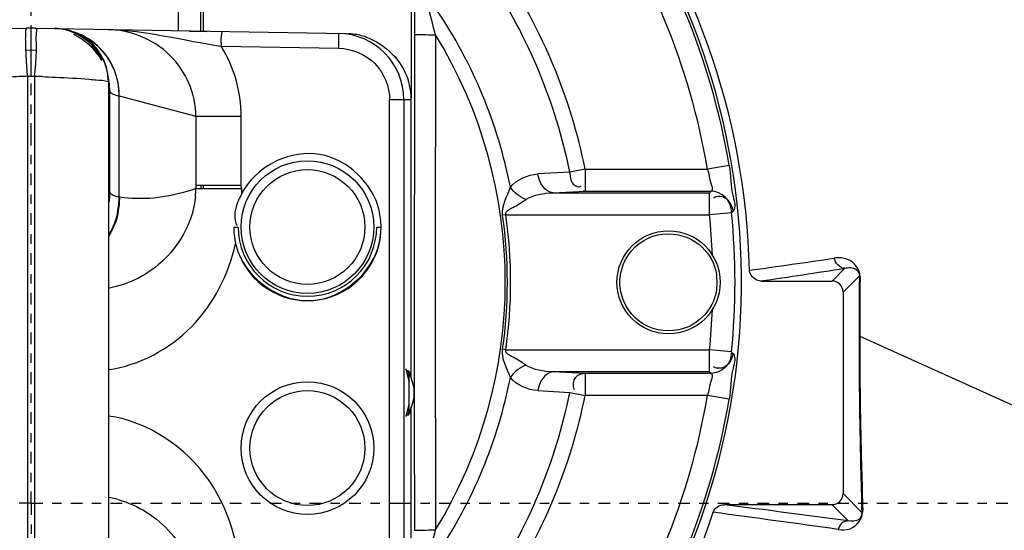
# Model space of a CAD drawing. Header units: inches. Extents: x 22575 to 24734, y 6028 to 6659.
# Tile 103 of 163: x 24488.36 to 24498.88, y 6502.96 to 6508.42. Entities that reach past the tile are written whole.
import ezdxf

# ---------------------------------------------------------------- set-up
doc = ezdxf.new("R2010")
doc.units = ezdxf.units.IN
doc.header["$LTSCALE"] = 0.5
doc.header["$MEASUREMENT"] = 0
doc.linetypes.add('CENTER', pattern=[2, 1.25, -0.25, 0.25, -0.25])
doc.layers.add('CL', color=1, linetype='Continuous')

# ---------------------------------------------------------------- blocks, each defined once
blk = doc.blocks.new('Flygt Large 14 MGD')
at = {"color": 6, "linetype": 'Continuous'}
for p, q in [((24502.326, 6502.718), (24502.326, 6506.464)), ((24504.543, 6506.167), (24504.543, 6502.01)), ((24502.296, 6502.719), (24502.29, 6504.867)), ((24497.115, 6502.695), (24500.435, 6502.753)), ((24500.482, 6502.752), (24500.482, 6502.753)), ((24500.482, 6502.239), (24500.482, 6502.753)), ((24500.529, 6502.753), (24503.848, 6502.695)), ((24503.848, 6502.695), (24503.879, 6502.693)), ((24504.579, 6502.688), (24504.578, 6502.095)), ((24501.126, 6502.559), (24501.118, 6502.566)), ((24502.515, 6502.561), (24503.77, 6502.539)), ((24500.482, 6502.517), (24500.424, 6502.516)), ((24500.539, 6502.516), (24500.482, 6502.517)), ((24500.443, 6502.239), (24500.443, 6495.473)), ((24500.521, 6495.473), (24500.521, 6502.239)), ((24501.307, 6502.208), (24501.302, 6502.263)), ((24501.308, 6502.203), (24501.307, 6502.208)), ((24501.308, 6502.192), (24501.307, 6502.208)), ((24501.308, 6502.196), (24501.308, 6502.203)), ((24501.308, 6502.192), (24501.308, 6502.196)), ((24501.308, 6502.179), (24501.308, 6502.192)), ((24501.308, 6502.179), (24501.308, 6495.533)), ((24501.313, 6502.203), (24501.312, 6502.204)), ((24501.319, 6502.095), (24501.32, 6502.089)), ((24501.319, 6502.095), (24501.32, 6502.091)), ((24501.324, 6500.999), (24501.324, 6502.078)), ((24501.424, 6500.949), (24501.424, 6502.029)), ((24501.424, 6502.029), (24502.243, 6501.812)), ((24504.578, 6502.095), (24504.578, 6501.986)), ((24504.313, 6495.724), (24504.313, 6501.988)), ((24504.465, 6501.988), (24504.313, 6501.988)), ((24504.465, 6501.988), (24504.465, 6495.724)), ((24504.544, 6501.986), (24504.465, 6501.988)), ((24504.544, 6499.013), (24504.544, 6501.986)), ((24504.544, 6499.013), (24504.544, 6501.986)), ((24504.544, 6501.986), (24504.544, 6501.986)), ((24502.243, 6501.812), (24502.243, 6501.072)), ((24502.243, 6501.812), (24502.728, 6501.812)), ((24502.728, 6501.072), (24502.728, 6501.813)), ((24507.94, 6501.286), (24507.708, 6501.247)), ((24506.238, 6501.214), (24505.895, 6501.195)), ((24506.402, 6501.247), (24506.238, 6501.214)), ((24506.402, 6501.247), (24506.402, 6501.011)), ((24506.402, 6501.247), (24507.708, 6501.247)), ((24501.324, 6500.999), (24501.322, 6501.021)), ((24502.299, 6501.042), (24502.299, 6501.073)), ((24502.299, 6501.042), (24502.299, 6501.073)), ((24502.326, 6501.042), (24502.326, 6501.073)), ((24502.729, 6501.042), (24502.729, 6501.028)), ((24502.729, 6501.028), (24502.729, 6501.013)), ((24502.729, 6501.013), (24502.729, 6500.991)), ((24502.729, 6500.991), (24502.729, 6500.976)), ((24506.059, 6500.994), (24506.402, 6501.011)), ((24506.059, 6500.994), (24507.731, 6500.994)), ((24506.402, 6501.011), (24507.747, 6501.011)), ((24507.747, 6501.011), (24507.731, 6500.994)), ((24507.731, 6500.758), (24507.731, 6500.994)), ((24501.431, 6500.947), (24501.424, 6500.949)), ((24507.966, 6500.781), (24507.731, 6500.758)), ((24507.982, 6500.803), (24507.966, 6500.781)), ((24505.554, 6500.758), (24505.52, 6500.753)), ((24505.554, 6500.758), (24507.731, 6500.758)), ((24509.175, 6500.187), (24509.04, 6500.051)), ((24508.28, 6500.051), (24509.04, 6500.051)), ((24509.158, 6499.933), (24509.332, 6500.108)), ((24509.158, 6499.933), (24509.158, 6497.778)), ((24509.328, 6499.462), (24509.335, 6499.462)), ((24509.335, 6499.462), (24511.32, 6498.566)), ((24505.554, 6499.316), (24505.52, 6499.321)), ((24505.554, 6499.316), (24507.731, 6499.316)), ((24507.731, 6499.08), (24507.731, 6499.316)), ((24507.966, 6499.293), (24507.731, 6499.316)), ((24507.965, 6499.288), (24507.982, 6499.275)), ((24504.523, 6498.979), (24504.488, 6499.105)), ((24504.507, 6499.091), (24504.523, 6499.032)), ((24504.577, 6499.176), (24504.577, 6498.584)), ((24507.731, 6499.08), (24506.059, 6499.08)), ((24506.402, 6499.063), (24506.059, 6499.08)), ((24507.731, 6499.08), (24507.747, 6499.063)), ((24504.526, 6499.071), (24504.57, 6498.914)), ((24504.577, 6499.071), (24504.577, 6499.013)), ((24506.402, 6499.063), (24506.402, 6498.827)), ((24507.747, 6499.063), (24506.402, 6499.063)), ((24504.577, 6498.953), (24504.577, 6498.914)), ((24504.577, 6498.914), (24504.577, 6498.798)), ((24505.895, 6498.879), (24506.238, 6498.86)), ((24504.57, 6498.798), (24504.526, 6498.64)), ((24504.577, 6498.798), (24504.577, 6498.698)), ((24506.238, 6498.86), (24506.402, 6498.827)), ((24507.708, 6498.827), (24506.402, 6498.827)), ((24507.94, 6498.788), (24507.708, 6498.827)), ((24504.488, 6498.607), (24504.523, 6498.733)), ((24504.523, 6498.679), (24504.507, 6498.621)), ((24504.544, 6495.726), (24504.544, 6498.706)), ((24504.544, 6495.726), (24504.544, 6498.705)), ((24504.577, 6498.584), (24504.579, 6497.386)), ((24509.359, 6497.577), (24509.158, 6497.778)), ((24509.04, 6497.66), (24507.889, 6497.66)), ((24509.04, 6497.66), (24509.212, 6497.488))]:
    blk.add_line(p, q, dxfattribs=at)
at = {"color": 7, "linetype": 'Continuous'}
for p, q in [((24500.482, 6502.753), (24500.435, 6502.753)), ((24500.529, 6502.753), (24500.482, 6502.753)), ((24502.175, 6502.721), (24502.363, 6502.717)), ((24500.443, 6502.239), (24500.454, 6502.239)), ((24500.454, 6502.239), (24500.463, 6502.24)), ((24500.463, 6502.24), (24500.47, 6502.241)), ((24500.482, 6502.241), (24500.49, 6502.241)), ((24500.501, 6502.24), (24500.51, 6502.239)), ((24500.51, 6502.239), (24500.521, 6502.239)), ((24502.728, 6501.072), (24502.242, 6501.073)), ((24502.243, 6501.072), (24502.243, 6501.042)), ((24502.729, 6500.976), (24502.712, 6500.942)), ((24502.729, 6501.042), (24502.729, 6501.052)), ((24502.647, 6500.628), (24502.694, 6500.628)), ((24504.175, 6500.628), (24504.222, 6500.628)), ((24504.487, 6499.11), (24504.523, 6498.982)), ((24504.523, 6498.698), (24504.523, 6499.013)), ((24504.572, 6498.856), (24504.572, 6498.843)), ((24504.523, 6498.73), (24504.487, 6498.602))]:
    blk.add_line(p, q, dxfattribs=at)
at = {"color": 6, "linetype": 'Continuous'}
for points in [[(24501.302, 6502.263), (24501.287, 6502.334), (24501.262, 6502.404), (24501.229, 6502.469), (24501.189, 6502.529), (24501.141, 6502.583), (24501.086, 6502.631), (24501.026, 6502.671), (24500.961, 6502.704), (24500.892, 6502.728), (24500.821, 6502.743), (24500.75, 6502.749)], [(24501.115, 6502.569), (24501.12, 6502.565), (24501.128, 6502.557), (24501.14, 6502.545), (24501.153, 6502.531), (24501.166, 6502.515), (24501.181, 6502.497), (24501.195, 6502.478), (24501.209, 6502.458), (24501.222, 6502.437)], [(24501.313, 6502.203), (24501.311, 6502.212), (24501.308, 6502.225), (24501.305, 6502.238), (24501.304, 6502.242)], [(24501.308, 6502.193), (24501.308, 6502.191), (24501.309, 6502.19), (24501.309, 6502.189), (24501.309, 6502.189), (24501.309, 6502.19), (24501.308, 6502.192)], [(24506.379, 6501.015), (24506.382, 6501.014), (24506.384, 6501.014), (24506.387, 6501.013), (24506.389, 6501.013), (24506.392, 6501.012), (24506.394, 6501.012), (24506.397, 6501.012), (24506.399, 6501.012), (24506.402, 6501.011)]]:
    blk.add_lwpolyline(points, dxfattribs=at)
at = {"color": 7, "linetype": 'Continuous'}
for points in [[(24500.47, 6502.241), (24500.478, 6502.241), (24500.482, 6502.241)], [(24500.49, 6502.241), (24500.497, 6502.24), (24500.501, 6502.24)], [(24502.729, 6501.052), (24502.728, 6501.059), (24502.728, 6501.062), (24502.728, 6501.065), (24502.728, 6501.069), (24502.728, 6501.072)], [(24504.507, 6499.091), (24504.503, 6499.091), (24504.5, 6499.092), (24504.497, 6499.093), (24504.494, 6499.095), (24504.492, 6499.098), (24504.49, 6499.1), (24504.488, 6499.103), (24504.488, 6499.107), (24504.487, 6499.11)], [(24504.526, 6499.071), (24504.526, 6499.074), (24504.525, 6499.077), (24504.524, 6499.08), (24504.523, 6499.082), (24504.521, 6499.084), (24504.519, 6499.086), (24504.516, 6499.089), (24504.512, 6499.09), (24504.507, 6499.091)], [(24504.523, 6499.013), (24504.523, 6499.026), (24504.523, 6499.036), (24504.523, 6499.046), (24504.523, 6499.055), (24504.524, 6499.062), (24504.524, 6499.068), (24504.525, 6499.071), (24504.526, 6499.072), (24504.526, 6499.071)], [(24504.57, 6498.914), (24504.57, 6498.909), (24504.571, 6498.902), (24504.571, 6498.893), (24504.572, 6498.882), (24504.572, 6498.869), (24504.572, 6498.856)], [(24504.571, 6498.818), (24504.571, 6498.81), (24504.57, 6498.803), (24504.57, 6498.798)], [(24504.572, 6498.843), (24504.572, 6498.83), (24504.571, 6498.818)], [(24504.526, 6498.64), (24504.526, 6498.64), (24504.525, 6498.641), (24504.525, 6498.644), (24504.524, 6498.648), (24504.524, 6498.655), (24504.523, 6498.664), (24504.523, 6498.674), (24504.523, 6498.685), (24504.523, 6498.698)], [(24504.487, 6498.602), (24504.488, 6498.606), (24504.489, 6498.609), (24504.491, 6498.613), (24504.493, 6498.616), (24504.496, 6498.618), (24504.5, 6498.62), (24504.502, 6498.621), (24504.505, 6498.621), (24504.507, 6498.621)], [(24504.507, 6498.621), (24504.51, 6498.621), (24504.514, 6498.622), (24504.517, 6498.624), (24504.519, 6498.626), (24504.522, 6498.628), (24504.524, 6498.631), (24504.525, 6498.634), (24504.526, 6498.637), (24504.526, 6498.64)]]:
    blk.add_lwpolyline(points, dxfattribs=at)
at = {"color": 6, "linetype": 'Continuous'}
for centre, radius in [((24500.482, 6497.675), 16.535), ((24500.482, 6497.675), 13.039), ((24503.435, 6500.628), 0.709), ((24503.435, 6500.628), 0.614), ((24507.293, 6500.037), 0.551), ((24503.435, 6498.265), 0.709), ((24503.435, 6498.265), 0.614)]:
    blk.add_circle(centre, radius, dxfattribs=at)
for centre, radius, start, end in [((24500.482, 6497.675), 16.592, 117.4947, 109.7585), ((24500.482, 6497.675), 13.228, 91.5783, 88.4217), ((24500.482, 6497.005), 13.898, 271.9859, 88.0141), ((24500.503, 6497.059), 13.841, 11.2865, 81.487), ((24500.482, 6500.037), 7.59, 270.1097, 206.3118), ((24500.482, 6497.675), 12.883, 317.5813, 42.4187), ((24500.482, 6500.037), 7.562, 9.5086, 35.5), ((24500.482, 6500.037), 7.327, 9.5086, 35.5), ((24500.482, 6500.037), 6.043, 11.5541, 33.4994), ((24500.482, 6500.037), 5.876, 11.5541, 33.4994), ((24431.969, 6483.948), 75.205, 14.42423, 14.66717), ((24500.482, 6500.037), 5.222, 11.2323, 33.851), ((24500.738, 6502.199), 0.55, 87.3318, 88.9976), ((24503.756, 6501.987), 0.71, 0.0676, 89.0551), ((24503.835, 6501.986), 0.708, 83.04, 86.4492), ((24503.835, 6501.987), 0.708, 83.0343, 86.4471), ((24503.835, 6501.982), 0.713, 71.247, 83.041), ((24503.835, 6501.983), 0.712, 71.2353, 83.0349), ((25552.462, 6499.825), 1047.662, 179.843765, 179.988385), ((24500.482, 6500.037), 5.067, 328.5408, 31.4592), ((24500.834, 6489.279), 12.966, 91.7313, 92.0929), ((24500.129, 6489.278), 12.966, 87.907, 88.2687), ((24500.739, 6502.178), 0.569, 7.0965, 11.8592), ((24500.744, 6502.179), 0.564, 2.9984, 7.1004), ((24500.648, 6502.077), 0.676, 10.795, 13.6158), ((24500.645, 6502.077), 0.679, 8.7501, 10.716), ((24500.651, 6502.077), 0.673, 0.0162, 8.7691), ((24503.83, 6501.985), 0.714, 0.0627, 17.7218), ((24503.83, 6501.985), 0.714, 0.0663, 17.7348), ((24501.7, 6503.013), 1.023, 253.1654, 254.3246), ((24500.539, 6501), 0.785, 352.2791, 359.9494), ((24500.539, 6500.998), 0.786, 352.057, 359.9273), ((24500.54, 6501.022), 0.782, 354.4225, 359.9667), ((24501.348, 6501.002), 0.024, 186.603, 192.5752), ((24501.556, 6502.876), 1.959, 287.755, 290.547), ((24501.269, 6501.051), 0.974, 354.322, 359.4793), ((24500.61, 6500.953), 0.814, 348.1972, 359.6643), ((24500.616, 6500.952), 0.814, 348.2215, 359.6703), ((24500.482, 6500.037), 7.521, 354.3225, 5.6775), ((24500.482, 6500.037), 5.089, 351.9136, 8.0864), ((24500.482, 6500.037), 5.124, 351.9136, 8.0864), ((24500.482, 6500.037), 7.285, 2.285, 5.6775), ((24503.435, 6500.628), 0.787, 206.6667, 208.6836), ((24488.538, 6639.942), 141.147, 277.98989, 278.36173), ((24482.442, 6673.832), 175.691, 278.45694, 278.75214), ((25552.452, 6500.249), 1047.652, 180.011614, 180.156235), ((24558.716, 6499.467), 49.388, 179.2566, 180.0064), ((24554.238, 6499.496), 44.903, 179.2297, 180.0438), ((24500.482, 6500.037), 7.285, 354.3225, 357.7159), ((24566.073, 6499.475), 56.745, 180.0132, 180.9353), ((24560.73, 6499.508), 51.395, 180.0508, 180.9075), ((24500.482, 6500.037), 5.222, 326.149, 348.7677), ((24500.482, 6500.037), 5.876, 326.5006, 348.4459), ((24500.482, 6500.037), 6.043, 326.5006, 348.4459), ((24500.482, 6500.037), 7.327, 324.5, 350.4914), ((24500.482, 6500.037), 7.562, 324.5, 350.4914), ((24566.112, 6499.58), 56.778, 180.8945, 181.1031), ((24577.741, 6499.666), 68.415, 180.93601, 181.74981), ((24572.675, 6499.723), 63.342, 181.11806, 181.92161), ((24501.097, 6496.603), 1.155, 74.1885, 79.3515), ((24478.876, 6269.838), 229.662, 82.40975, 82.74246), ((24500.482, 6497.685), 12.805, 306.6068, 359.976), ((24500.482, 6497.674), 12.816, 306.6367, 0.0125), ((24467.017, 6195.533), 304.783, 82.0626, 82.316), ((24432.12, 6516.087), 75.05, 345.33252, 345.57598)]:
    blk.add_arc(centre, radius, start, end, dxfattribs=at)
at = {"color": 7, "linetype": 'Continuous'}
for centre, radius, start, end in [((24500.716, 6502.051), 0.698, 87.1825, 88.9988), ((24500.718, 6502.052), 0.697, 59.3211, 71.0294), ((24500.716, 6502.045), 0.704, 59.9453, 70.9915), ((24505.272, 6502.719), 4.852, 181.9734, 183.3353), ((24495.654, 6502.721), 4.89, 356.643, 357.9972), ((24500.711, 6502.039), 0.712, 29.0904, 35.0573), ((24507.227, 6502.833), 6.81, 183.334, 185.0087), ((24493.904, 6502.823), 6.643, 355.5243, 356.6512), ((24500.698, 6502.031), 0.727, 24.0713, 29.9886), ((24500.706, 6502.036), 0.718, 23.1625, 29.0938), ((24493.181, 6502.877), 7.367, 355.0301, 355.5446), ((24500.711, 6502.038), 0.712, 11.6607, 24.0046), ((24500.708, 6502.037), 0.716, 17.2163, 23.1658), ((24500.696, 6502.034), 0.728, 359.5726, 17.1579), ((24500.695, 6502.034), 0.728, 359.5613, 11.684), ((24502.415, 6513.605), 12.565, 269.6256, 270.1789), ((24502.399, 6523.118), 22.078, 270.1419, 270.2697), ((24502.353, 6531.597), 30.558, 270.2811, 270.7035), ((24503.497, 6500.587), 0.861, 149.2937, 153.0852), ((24503.488, 6500.592), 0.851, 147.5648, 149.2905), ((24503.395, 6500.622), 0.826, 6.6622, 12.7719), ((24503.365, 6500.618), 0.857, 0.6279, 6.6704), ((24503.42, 6500.628), 0.773, 180.0179, 181.4817), ((24503.428, 6500.628), 0.78, 181.4809, 182.4884), ((24503.44, 6500.629), 0.793, 182.4963, 186.7552), ((24503.435, 6500.628), 0.74, 180, 360), ((24503.435, 6500.628), 0.787, 208.6836, 360), ((24503.392, 6500.634), 0.83, 347.6818, 355.7296), ((24503.37, 6500.636), 0.852, 355.6967, 356.94), ((24503.365, 6500.636), 0.857, 356.941, 359.426), ((24503.45, 6500.63), 0.803, 186.7489, 188.6681), ((24503.453, 6500.63), 0.806, 188.6679, 191.5562), ((24503.452, 6500.63), 0.805, 191.5559, 193.0218), ((24503.502, 6500.652), 0.858, 193.6939, 194.7722), ((24503.493, 6500.649), 0.85, 194.7651, 199.5498), ((24507.23, 6500.028), 0.582, 0.9245, 7.8912), ((24507.224, 6500.047), 0.589, 352.1428, 358.9996)]:
    blk.add_arc(centre, radius, start, end, dxfattribs=at)
at = {"color": 6, "linetype": 'Continuous'}
for centre, major_axis, ratio, start_param, end_param in [((24500.482, 6499.993), (0, -7.677), 1, 1.59329, 2.859391), ((24509.039, 6499.933), (0.0837, 0.0837), 0.997265, -0.784029, 0.784029), ((24509.039, 6497.779), (0.0837, -0.0837), 0.997265, -0.784029, 0.784029), ((24500.483, 6499.992), (1.321, -7.562), 1, 0.000001, 1.078059)]:
    blk.add_ellipse(centre, major_axis=major_axis, ratio=ratio, start_param=start_param, end_param=end_param, dxfattribs=at)
for points, knots in [([(24500.506, 6514.348), (24502.372, 6514.364), (24506.147, 6513.781), (24511.172, 6511.062), (24515.029, 6506.838), (24517.276, 6501.575), (24517.671, 6495.865), (24516.175, 6490.339), (24512.96, 6485.607), (24509.892, 6483.317), (24508.227, 6482.458)], [0, 0, 0, 0, 0.124657, 0.249555, 0.374519, 0.499562, 0.62464, 0.749748, 0.874871, 1, 1, 1, 1]), ([(24500.482, 6514.319), (24502.322, 6514.309), (24506.031, 6513.68), (24510.961, 6510.971), (24514.738, 6506.794), (24516.935, 6501.613), (24517.313, 6496.002), (24515.832, 6490.581), (24512.666, 6485.949), (24509.647, 6483.716), (24508.011, 6482.883)], [0, 0, 0, 0, 0.125006, 0.250216, 0.375389, 0.5005, 0.625513, 0.750428, 0.875253, 1, 1, 1, 1]), ([(24508.864, 6513.533), (24509.182, 6513.388), (24509.829, 6513.123), (24511.07, 6512.479), (24513.152, 6511.196), (24515.791, 6508.865), (24518.259, 6505.445), (24520.511, 6500.315), (24521.191, 6493.18), (24518.575, 6485.043), (24513.084, 6478.503), (24505.589, 6474.427), (24497.157, 6473.271), (24491.591, 6474.456), (24489.008, 6475.489)], [0, 0, 0, 0, 0.015697, 0.031393, 0.062773, 0.125436, 0.188116, 0.250802, 0.375528, 0.500306, 0.625148, 0.750062, 0.875014, 1, 1, 1, 1]), ([(24508.795, 6513.352), (24511.357, 6512.31), (24514.906, 6509.804), (24518.143, 6505.256), (24520.364, 6500.118), (24520.979, 6492.981), (24518.266, 6484.879), (24512.679, 6478.422), (24505.113, 6474.475), (24496.657, 6473.485), (24491.117, 6474.794), (24488.558, 6475.885)], [0, 0, 0, 0, 0.124465, 0.187141, 0.249831, 0.374614, 0.499522, 0.624525, 0.749627, 0.874792, 1, 1, 1, 1]), ([(24518.552, 6486.603), (24519.682, 6488.99), (24521.043, 6494.251), (24519.941, 6502.292), (24516.42, 6508.125), (24512.881, 6511.152), (24510.618, 6512.547), (24509.407, 6513.096), (24508.799, 6513.36)], [0, 0, 0, 0, 0.249861, 0.499565, 0.749081, 0.874455, 0.937229, 1, 1, 1, 1]), ([(24518.652, 6487.075), (24519.722, 6489.481), (24520.946, 6494.734), (24519.655, 6502.648), (24515.414, 6509.369), (24511.002, 6512.316), (24508.636, 6513.259)], [0, 0, 0, 0, 0.253974, 0.505462, 0.754256, 1, 1, 1, 1]), ([(24475.776, 6512.481), (24474.3, 6509.419), (24472.45, 6502.792), (24473.339, 6492.61), (24477.841, 6483.546), (24485.348, 6476.844), (24494.788, 6473.55), (24503.1, 6474.14), (24509.091, 6476.603), (24514.389, 6480.208), (24517.367, 6484.186), (24518.652, 6487.075)], [0, 0, 0, 0, 0.130141, 0.256914, 0.383071, 0.508363, 0.632667, 0.756007, 0.817618, 0.878957, 1, 1, 1, 1]), ([(24475.657, 6512.341), (24474.283, 6509.397), (24472.47, 6503.01), (24473.18, 6493.086), (24477.41, 6484.058), (24484.657, 6477.199), (24493.975, 6473.593), (24502.347, 6473.904), (24508.486, 6476.18), (24512.644, 6478.832), (24516.12, 6482.329), (24517.855, 6485.129), (24518.552, 6486.603)], [0, 0, 0, 0, 0.12495, 0.249862, 0.37474, 0.499589, 0.624414, 0.749191, 0.811899, 0.874607, 0.937303, 1, 1, 1, 1]), ([(24508.226, 6482.458), (24506.409, 6481.387), (24502.337, 6479.907), (24495.874, 6480.025), (24489.859, 6482.389), (24485.014, 6486.661), (24481.901, 6492.318), (24480.807, 6498.674), (24481.839, 6505.047), (24483.916, 6508.82), (24485.181, 6510.511)], [0, 0, 0, 0, 0.124914, 0.249885, 0.374837, 0.499806, 0.624822, 0.749912, 0.874925, 1, 1, 1, 1]), ([(24486.483, 6507.477), (24484.723, 6504.965), (24482.559, 6498.837), (24484.564, 6489.393), (24491.151, 6482.332), (24497.414, 6480.599), (24500.481, 6480.598)], [0, 0, 0, 0, 0.249998, 0.500001, 0.750002, 1, 1, 1, 1]), ([(24500.482, 6481.078), (24497.502, 6481.078), (24491.417, 6482.764), (24485.02, 6489.626), (24483.071, 6498.802), (24485.178, 6504.752), (24486.887, 6507.193)], [0, 0, 0, 0, 0.250025, 0.500032, 0.750017, 1, 1, 1, 1]), ([(24511.671, 6504.732), (24512.912, 6502.765), (24514.357, 6498.068), (24512.626, 6490.972), (24507.55, 6485.72), (24502.807, 6484.435), (24500.482, 6484.435)], [0, 0, 0, 0, 0.250001, 0.500002, 0.750002, 1, 1, 1, 1]), ([(24502.243, 6501.812), (24502.242, 6502.05), (24502.032, 6502.54), (24501.542, 6502.735), (24501.305, 6502.739)], [0, 0, 0, 0, 0.500572, 1, 1, 1, 1]), ([(24502.512, 6502.718), (24502.527, 6502.718), (24502.5, 6502.632), (24502.515, 6502.598), (24502.515, 6502.561)], [0, 0, 0, 0, 0.293557, 1, 1, 1, 1]), ([(24503.768, 6502.693), (24503.768, 6502.694), (24503.768, 6502.695), (24503.768, 6502.696), (24503.767, 6502.696)], [0, 0, 0, 0, 0.717241, 1, 1, 1, 1]), ([(24503.77, 6502.539), (24503.771, 6502.584), (24503.771, 6502.635), (24503.769, 6502.687), (24503.768, 6502.693)], [0, 0, 0, 0, 0.876556, 1, 1, 1, 1]), ([(24504.579, 6502.688), (24504.584, 6502.685), (24504.664, 6502.69), (24504.735, 6502.682), (24504.804, 6502.681)], [0, 0, 0, 0, 0.088722, 1, 1, 1, 1]), ([(24503.77, 6502.539), (24503.909, 6502.536), (24504.197, 6502.417), (24504.313, 6502.127), (24504.313, 6501.988)], [0, 0, 0, 0, 0.500109, 1, 1, 1, 1]), ([(24500.361, 6502.236), (24500.314, 6502.234), (24500.147, 6502.227), (24499.98, 6502.218), (24499.86, 6502.208)], [0, 0, 0, 0, 0.280817, 1, 1, 1, 1]), ([(24500.603, 6502.236), (24500.65, 6502.234), (24500.817, 6502.227), (24500.984, 6502.218), (24501.104, 6502.208)], [0, 0, 0, 0, 0.280815, 1, 1, 1, 1]), ([(24501.104, 6502.208), (24501.129, 6502.206), (24501.195, 6502.198), (24501.264, 6502.198), (24501.303, 6502.182)], [0, 0, 0, 0, 0.375793, 1, 1, 1, 1]), ([(24501.303, 6502.182), (24501.305, 6502.182), (24501.306, 6502.181), (24501.308, 6502.18), (24501.308, 6502.179)], [0, 0, 0, 0, 0.645038, 1, 1, 1, 1]), ([(24501.32, 6502.091), (24501.321, 6502.09), (24501.323, 6502.085), (24501.324, 6502.081), (24501.324, 6502.078)], [0, 0, 0, 0, 0.371329, 1, 1, 1, 1]), ([(24501.324, 6502.078), (24501.326, 6502.068), (24501.357, 6502.049), (24501.384, 6502.04), (24501.404, 6502.034)], [0, 0, 0, 0, 0.329511, 1, 1, 1, 1]), ([(24507.94, 6501.286), (24507.959, 6501.176), (24507.95, 6501.028), (24508.016, 6500.838), (24507.982, 6500.799)], [0, 0, 0, 0, 0.683703, 1, 1, 1, 1]), ([(24506.238, 6501.214), (24506.244, 6501.17), (24506.239, 6501.09), (24506.336, 6501.048), (24506.359, 6501.066)], [0, 0, 0, 0, 0.600049, 1, 1, 1, 1]), ([(24507.708, 6501.247), (24507.725, 6501.195), (24507.729, 6501.131), (24507.769, 6501.023), (24507.747, 6501.011)], [0, 0, 0, 0, 0.690858, 1, 1, 1, 1]), ([(24501.322, 6501.021), (24501.321, 6501.024), (24501.315, 6500.98), (24501.318, 6500.976), (24501.318, 6500.958)], [0, 0, 0, 0, 0.13621, 1, 1, 1, 1]), ([(24501.327, 6500.99), (24501.327, 6500.991), (24501.326, 6500.993), (24501.325, 6500.995), (24501.325, 6500.997)], [0, 0, 0, 0, 0.507672, 1, 1, 1, 1]), ([(24501.424, 6500.949), (24501.402, 6500.952), (24501.368, 6500.96), (24501.334, 6500.978), (24501.327, 6500.99)], [0, 0, 0, 0, 0.630603, 1, 1, 1, 1]), ([(24502.238, 6500.955), (24502.214, 6500.707), (24501.98, 6500.241), (24501.529, 6500.013), (24501.307, 6499.972)], [0, 0, 0, 0, 0.523735, 1, 1, 1, 1]), ([(24505.554, 6500.758), (24505.543, 6500.799), (24505.669, 6500.849), (24505.728, 6500.897), (24505.767, 6500.922)], [0, 0, 0, 0, 0.479811, 1, 1, 1, 1]), ([(24507.966, 6500.781), (24507.961, 6500.833), (24507.947, 6500.948), (24507.811, 6500.965), (24507.775, 6500.937)], [0, 0, 0, 0, 0.537246, 1, 1, 1, 1]), ([(24501.308, 6499.104), (24501.638, 6499.149), (24502.278, 6499.492), (24502.592, 6500.123), (24502.668, 6500.449)], [0, 0, 0, 0, 0.498543, 1, 1, 1, 1]), ([(24509.339, 6500.1), (24509.338, 6500.175), (24509.239, 6500.302), (24509.111, 6500.301), (24509.064, 6500.295)], [0, 0, 0, 0, 0.613062, 1, 1, 1, 1]), ([(24508.16, 6500.145), (24508.159, 6500.148), (24508.158, 6500.155), (24508.157, 6500.162), (24508.157, 6500.165)], [0, 0, 0, 0, 0.504059, 1, 1, 1, 1]), ([(24508.167, 6500.127), (24508.166, 6500.13), (24508.163, 6500.136), (24508.161, 6500.142), (24508.16, 6500.145)], [0, 0, 0, 0, 0.505071, 1, 1, 1, 1]), ([(24509.175, 6500.187), (24509.215, 6500.197), (24509.295, 6500.204), (24509.333, 6500.133), (24509.332, 6500.108)], [0, 0, 0, 0, 0.620873, 1, 1, 1, 1]), ([(24508.28, 6500.051), (24508.257, 6500.051), (24508.211, 6500.07), (24508.178, 6500.106), (24508.167, 6500.127)], [0, 0, 0, 0, 0.488339, 1, 1, 1, 1]), ([(24509.332, 6500.108), (24509.333, 6500.107), (24509.335, 6500.103), (24509.337, 6500.101), (24509.339, 6500.1)], [0, 0, 0, 0, 0.433431, 1, 1, 1, 1]), ([(24505.767, 6499.152), (24505.728, 6499.177), (24505.67, 6499.225), (24505.543, 6499.275), (24505.554, 6499.316)], [0, 0, 0, 0, 0.520382, 1, 1, 1, 1]), ([(24507.965, 6499.288), (24507.96, 6499.237), (24507.944, 6499.124), (24507.809, 6499.107), (24507.774, 6499.135)], [0, 0, 0, 0, 0.536191, 1, 1, 1, 1]), ([(24507.982, 6499.275), (24508.016, 6499.236), (24507.95, 6499.046), (24507.959, 6498.898), (24507.94, 6498.788)], [0, 0, 0, 0, 0.316353, 1, 1, 1, 1]), ([(24506.402, 6499.063), (24506.365, 6499.06), (24506.276, 6499.037), (24506.266, 6498.932), (24506.284, 6498.893)], [0, 0, 0, 0, 0.461158, 1, 1, 1, 1]), ([(24507.747, 6499.063), (24507.769, 6499.051), (24507.729, 6498.943), (24507.725, 6498.879), (24507.708, 6498.827)], [0, 0, 0, 0, 0.309115, 1, 1, 1, 1]), ([(24502.729, 6496.67), (24502.734, 6497.101), (24502.543, 6498), (24501.731, 6498.55), (24501.308, 6498.608)], [0, 0, 0, 0, 0.50314, 1, 1, 1, 1]), ([(24501.412, 6497.715), (24501.626, 6497.654), (24502.049, 6497.393), (24502.241, 6496.915), (24502.243, 6496.669)], [0, 0, 0, 0, 0.475594, 1, 1, 1, 1]), ([(24509.105, 6497.396), (24509.147, 6497.391), (24509.275, 6497.384), (24509.37, 6497.519), (24509.369, 6497.599)], [0, 0, 0, 0, 0.346777, 1, 1, 1, 1]), ([(24509.359, 6497.577), (24509.36, 6497.552), (24509.331, 6497.48), (24509.25, 6497.479), (24509.212, 6497.488)], [0, 0, 0, 0, 0.393961, 1, 1, 1, 1]), ([(24509.359, 6497.577), (24509.359, 6497.581), (24509.361, 6497.589), (24509.366, 6497.596), (24509.369, 6497.599)], [0, 0, 0, 0, 0.481359, 1, 1, 1, 1]), ([(24509.212, 6497.488), (24509.188, 6497.487), (24509.137, 6497.467), (24509.111, 6497.42), (24509.105, 6497.395)], [0, 0, 0, 0, 0.488724, 1, 1, 1, 1]), ([(24504.579, 6497.386), (24504.584, 6497.389), (24504.664, 6497.384), (24504.735, 6497.392), (24504.804, 6497.393)], [0, 0, 0, 0, 0.088722, 1, 1, 1, 1])]:
    blk.add_open_spline(points, degree=3, knots=knots, dxfattribs=at)
for points in [[(24508.841, 6507.389), (24510.325, 6506.112), (24511.539, 6504.444), (24512.297, 6502.639)], [(24508.838, 6507.385), (24510.32, 6506.107), (24511.532, 6504.44), (24512.29, 6502.635)], [(24502.051, 6504.855), (24502.052, 6504.145), (24502.054, 6503.436), (24502.054, 6502.726)], [(24504.582, 6503.055), (24504.58, 6502.935), (24504.578, 6502.815), (24504.58, 6502.695)], [(24501.296, 6502.295), (24501.248, 6502.523), (24500.997, 6502.737), (24500.764, 6502.748)], [(24501.239, 6502.406), (24501.172, 6502.524), (24501.064, 6502.626), (24500.941, 6502.685)], [(24501.305, 6502.739), (24501.712, 6502.732), (24502.111, 6502.62), (24502.515, 6502.561)], [(24504.064, 6502.657), (24504.265, 6502.589), (24504.446, 6502.405), (24504.51, 6502.203)], [(24504.064, 6502.657), (24504.265, 6502.589), (24504.445, 6502.405), (24504.51, 6502.203)], [(24502.728, 6501.813), (24502.728, 6502.072), (24502.651, 6502.34), (24502.515, 6502.561)], [(24504.578, 6501.986), (24504.577, 6501.049), (24504.576, 6500.113), (24504.577, 6499.176)], [(24505.603, 6501.054), (24505.672, 6501.138), (24505.788, 6501.188), (24505.895, 6501.195)], [(24506.059, 6500.994), (24505.973, 6500.998), (24505.907, 6501.109), (24505.895, 6501.195)], [(24502.153, 6501.011), (24501.923, 6500.937), (24501.67, 6500.912), (24501.431, 6500.947)], [(24505.52, 6500.753), (24505.509, 6500.856), (24505.57, 6500.955), (24505.603, 6501.054)], [(24505.767, 6500.922), (24505.702, 6500.949), (24505.643, 6500.996), (24505.603, 6501.054)], [(24505.767, 6500.922), (24505.852, 6500.976), (24505.959, 6500.991), (24506.059, 6500.994)], [(24507.982, 6500.803), (24507.969, 6500.907), (24507.852, 6501.011), (24507.747, 6501.011)], [(24501.407, 6500.787), (24501.389, 6500.702), (24501.357, 6500.619), (24501.313, 6500.544)], [(24501.414, 6500.786), (24501.395, 6500.697), (24501.361, 6500.61), (24501.313, 6500.532)], [(24509.175, 6500.187), (24509.123, 6500.188), (24509.069, 6500.244), (24509.064, 6500.295)], [(24505.603, 6499.02), (24505.568, 6499.118), (24505.506, 6499.218), (24505.52, 6499.321)], [(24507.982, 6499.275), (24507.971, 6499.17), (24507.853, 6499.063), (24507.747, 6499.063)], [(24505.767, 6499.152), (24505.702, 6499.125), (24505.643, 6499.078), (24505.603, 6499.02)], [(24506.059, 6499.08), (24505.959, 6499.083), (24505.852, 6499.098), (24505.767, 6499.152)], [(24506.059, 6499.08), (24505.973, 6499.076), (24505.907, 6498.965), (24505.895, 6498.879)], [(24505.895, 6498.879), (24505.788, 6498.885), (24505.672, 6498.936), (24505.603, 6499.02)], [(24507.77, 6497.579), (24507.785, 6497.625), (24507.841, 6497.66), (24507.889, 6497.66)]]:
    blk.add_open_spline(points, degree=3, dxfattribs=at)
at = {"color": 7, "linetype": 'Continuous'}
for points, knots in [([(24500.422, 6502.683), (24500.421, 6502.664), (24500.421, 6502.62), (24500.422, 6502.577), (24500.423, 6502.552)], [0, 0, 0, 0, 0.442293, 1, 1, 1, 1]), ([(24500.429, 6502.748), (24500.426, 6502.741), (24500.424, 6502.719), (24500.422, 6502.698), (24500.422, 6502.683)], [0, 0, 0, 0, 0.345925, 1, 1, 1, 1]), ([(24500.434, 6502.753), (24500.433, 6502.753), (24500.431, 6502.751), (24500.43, 6502.749), (24500.429, 6502.748)], [0, 0, 0, 0, 0.386753, 1, 1, 1, 1]), ([(24500.541, 6502.55), (24500.542, 6502.601), (24500.531, 6502.646), (24500.547, 6502.752), (24500.53, 6502.753)], [0, 0, 0, 0, 0.751102, 1, 1, 1, 1]), ([(24504.201, 6500.805), (24504.137, 6501.088), (24503.602, 6501.616), (24502.926, 6501.294), (24502.77, 6501.048)], [0, 0, 0, 0, 0.500045, 1, 1, 1, 1]), ([(24502.243, 6501.042), (24502.254, 6501.041), (24502.284, 6501.041), (24502.314, 6501.04), (24502.333, 6501.04)], [0, 0, 0, 0, 0.354959, 1, 1, 1, 1]), ([(24502.712, 6500.942), (24502.706, 6500.93), (24502.695, 6500.906), (24502.685, 6500.882), (24502.681, 6500.87)], [0, 0, 0, 0, 0.500124, 1, 1, 1, 1]), ([(24506.813, 6500.237), (24506.867, 6500.369), (24507.103, 6500.594), (24507.426, 6500.559), (24507.55, 6500.488)], [0, 0, 0, 0, 0.499995, 1, 1, 1, 1]), ([(24502.693, 6500.365), (24502.798, 6500.067), (24503.498, 6499.575), (24504.135, 6500.148), (24504.203, 6500.457)], [0, 0, 0, 0, 0.499979, 1, 1, 1, 1]), ([(24507.772, 6500.238), (24507.781, 6500.217), (24507.795, 6500.174), (24507.804, 6500.13), (24507.807, 6500.107)], [0, 0, 0, 0, 0.499905, 1, 1, 1, 1]), ([(24507.807, 6499.967), (24507.804, 6499.945), (24507.795, 6499.9), (24507.781, 6499.858), (24507.772, 6499.837)], [0, 0, 0, 0, 0.500125, 1, 1, 1, 1]), ([(24507.553, 6499.587), (24507.43, 6499.516), (24507.105, 6499.479), (24506.868, 6499.704), (24506.814, 6499.836)], [0, 0, 0, 0, 0.49998, 1, 1, 1, 1])]:
    blk.add_open_spline(points, degree=3, knots=knots, dxfattribs=at)
for points in [[(24501.294, 6502.448), (24501.235, 6502.531), (24501.157, 6502.604), (24501.069, 6502.655)], [(24501.073, 6502.651), (24501.177, 6502.59), (24501.267, 6502.499), (24501.328, 6502.394)], [(24502.681, 6500.87), (24502.655, 6500.799), (24502.648, 6500.712), (24502.681, 6500.644)], [(24507.55, 6500.488), (24507.647, 6500.433), (24507.729, 6500.341), (24507.772, 6500.238)], [(24506.773, 6500.037), (24506.774, 6500.105), (24506.787, 6500.174), (24506.813, 6500.237)], [(24506.814, 6499.836), (24506.787, 6499.899), (24506.774, 6499.969), (24506.773, 6500.037)], [(24507.772, 6499.837), (24507.73, 6499.735), (24507.649, 6499.643), (24507.553, 6499.587)]]:
    blk.add_open_spline(points, degree=3, dxfattribs=at)
at = {"layer": 'CL', "linetype": 'CENTER', "ltscale": 0.2}
for p, q in [((24500.482, 6501.612), (24500.482, 6530.815)), ((24500.482, 6497.675), (24500.482, 6501.612)), ((24500.482, 6497.675), (24467.341, 6497.675)), ((24500.482, 6497.675), (24500.482, 6464.534)), ((24500.482, 6497.675), (24504.419, 6497.675)), ((24504.419, 6497.675), (24533.622, 6497.675))]:
    blk.add_line(p, q, dxfattribs=at)

msp = doc.modelspace()

# ---------------------------------------------------------------- block references
msp.add_blockref('Flygt Large 14 MGD', (-12, 5.578))

doc.saveas('drawing.dxf')
